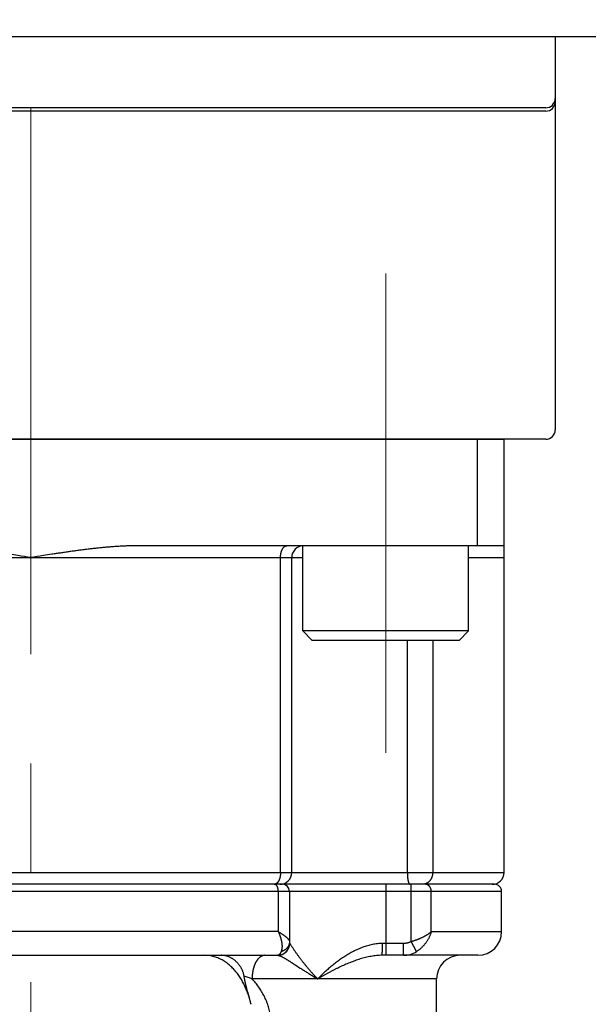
# Model space of a CAD drawing. Header units: millimetres. Extents: x 0 to 1733, y 0 to 1188.
# Tile 148 of 154: x 1100 to 1124, y 689 to 731. Entities that reach past the tile are written whole.
import ezdxf

# ---------------------------------------------------------------- set-up
doc = ezdxf.new("R2010")
doc.units = ezdxf.units.MM
doc.header["$LTSCALE"] = 0.727559
doc.linetypes.add('CENTER', pattern=[50.8, 31.75, -6.35, 6.35, -6.35])
for name, color, linetype in [('NoLayerName_001', 7, 'Continuous'), ('NoLayerName_002', 7, 'Continuous'), ('NoLayerName_007', 7, 'Continuous')]:
    doc.layers.add(name, color=color, linetype=linetype)
doc.styles.get("Standard").update_dxf_attribs({"font": 'txt', "bigfont": 'extfont2'})
doc.dimstyles.get("Standard").update_dxf_attribs({"dimtxt": 2.5, "dimasz": 2.5, "dimexe": 1, "dimexo": 1, "dimtad": 1, "dimdec": 3, "dimzin": 0, "dimdsep": 46, "dimtxsty": 'Standard', "dimcen": 2.5, "dimadec": 3, "dimazin": 0, "dimtfac": 0.75, "dimtdec": 3, "dimtmove": 0, "dimatfit": 3, "dimfxl": 1, "dimarcsym": 0})

# ---------------------------------------------------------------- blocks, each defined once
blk = doc.blocks.new('_OPEN30')
at = {"color": 0, "linetype": 'ByBlock', "lineweight": -2}
for p, q in [((-1, 0.267949), (0, 0)), ((0, 0), (-1, -0.267949)), ((0, 0), (-1, 0))]:
    blk.add_line(p, q, dxfattribs=at)
blk = doc.blocks.new('*D140')
at = {"layer": 'Defpoints', "color": 0}
for p in [(1053, 694.369), (1100, 666.545), (1100, 610)]:
    blk.add_point(p, dxfattribs=at)
at = {"layer": 'NoLayerName_002', "color": 0, "linetype": 'Continuous', "lineweight": 13}
for p, q in [((1053, 690.369), (1053, 606)), ((1100, 662.545), (1100, 606)), ((1061, 610), (1092, 610))]:
    blk.add_line(p, q, dxfattribs=at)
at = {"layer": 'NoLayerName_002', "color": 0, "lineweight": 13, "xscale": 8, "yscale": 8, "zscale": 8, "rotation": 180}
blk.add_blockref('_OPEN30', (1053, 610), dxfattribs=at)
at = {"layer": 'NoLayerName_002', "color": 0, "lineweight": 13, "xscale": 8, "yscale": 8, "zscale": 8}
blk.add_blockref('_OPEN30', (1100, 610), dxfattribs=at)
at = {"layer": 'NoLayerName_002', "color": 0, "lineweight": 13, "insert": (1076.5, 620.643), "char_height": 12.8, "attachment_point": 5}
blk.add_mtext('\\W0.8594;47', dxfattribs=at)
blk = doc.blocks.new('*D142')
at = {"layer": 'Defpoints', "color": 0}
for p in [(1208.75, 820), (1260, 820), (1100, 651)]:
    blk.add_point(p, dxfattribs=at)
at = {"layer": 'NoLayerName_001', "color": 0, "linetype": 'Continuous', "lineweight": 13}
for p, q in [((1212.75, 820), (1264, 820)), ((1260, 659), (1260, 812)), ((1104, 651), (1264, 651))]:
    blk.add_line(p, q, dxfattribs=at)
at = {"layer": 'NoLayerName_001', "color": 0, "lineweight": 13, "xscale": 8, "yscale": 8, "zscale": 8}
for p, rotation in [((1260, 820), 90), ((1260, 651), 270)]:
    blk.add_blockref('_OPEN30', p, dxfattribs=dict(at, rotation=rotation))
at = {"layer": 'NoLayerName_001', "color": 0, "lineweight": 13, "insert": (1249.466, 735.5), "char_height": 12.8, "attachment_point": 5, "rotation": 90}
blk.add_mtext('\\W0.8594;169', dxfattribs=at)
blk = doc.blocks.new('*D150')
at = {"layer": 'Defpoints', "color": 0}
for p in [(1147, 694.369), (1100, 630), (1147, 610)]:
    blk.add_point(p, dxfattribs=at)
at = {"layer": 'NoLayerName_002', "color": 0, "linetype": 'Continuous', "lineweight": 13}
for p, q in [((1147, 690.369), (1147, 606)), ((1100, 626), (1100, 606)), ((1108, 610), (1139, 610))]:
    blk.add_line(p, q, dxfattribs=at)
at = {"layer": 'NoLayerName_002', "color": 0, "lineweight": 13, "xscale": 8, "yscale": 8, "zscale": 8, "rotation": 180}
blk.add_blockref('_OPEN30', (1100, 610), dxfattribs=at)
at = {"layer": 'NoLayerName_002', "color": 0, "lineweight": 13, "xscale": 8, "yscale": 8, "zscale": 8}
blk.add_blockref('_OPEN30', (1147, 610), dxfattribs=at)
at = {"layer": 'NoLayerName_002', "color": 0, "lineweight": 13, "insert": (1123.5, 620.643), "char_height": 12.8, "attachment_point": 5}
blk.add_mtext('\\W0.8594;47', dxfattribs=at)

msp = doc.modelspace()

# ---------------------------------------------------------------- linework, layer by layer
at = {"layer": 'NoLayerName_001', "color": 4, "linetype": 'CENTER', "lineweight": 13}
for p, q in [((1100, 630), (1100, 930)), ((1115, 699.75), (1115, 720))]:
    msp.add_line(p, q, dxfattribs=at)
at = {"layer": 'NoLayerName_001', "color": 7, "linetype": 'Continuous', "lineweight": 25}
for p, q in [((1160, 730), (1040, 730)), ((1121.763, 726.99957277), (1078.237, 726.99957277)), ((1121.763, 726.85993225), (1078.237, 726.85993225)), ((1111.5, 704.9), (1111.5, 708.5)), ((1118.5, 704.9), (1118.5, 708.5)), ((1118.5, 704.9), (1111.5, 704.9)), ((1111.9, 704.5), (1111.5, 704.9)), ((1118.1, 704.5), (1118.5, 704.9)), ((1118.1, 704.5), (1111.9, 704.5))]:
    msp.add_line(p, q, dxfattribs=at)
at = {"layer": 'NoLayerName_001', "color": 4, "linetype": 'Continuous', "lineweight": 25}
for p, q in [((1122.163, 730), (1122.163, 713.4)), ((1121.763, 713), (1078.237, 713))]:
    msp.add_line(p, q, dxfattribs=at)
at = {"layer": 'NoLayerName_001', "color": 7, "linetype": 'Continuous', "lineweight": 25}
for centre in [(1121.763, 727.39957277), (1121.763, 727.25993225)]:
    msp.add_arc(centre, 0.4, 270, 0, dxfattribs=at)
at = {"layer": 'NoLayerName_001', "color": 4, "linetype": 'Continuous', "lineweight": 25}
msp.add_arc((1121.763, 713.4), 0.4, 270, 0, dxfattribs=at)
at = {"layer": 'NoLayerName_007', "color": 6, "linetype": 'Continuous', "lineweight": 25}
for p, q in [((1080, 713), (1120, 713)), ((1118.87458609, 708.5), (1118.87458609, 713)), ((1120, 694.7), (1120, 713)), ((1120, 708.5), (1104.5, 708.5)), ((1088.5, 708), (1111.5, 708)), ((1110.55635688, 694.7), (1110.55635688, 708)), ((1111.02853903, 694.7), (1111.02853903, 708)), ((1118.5, 708), (1120, 708)), ((1115.91469738, 704.5), (1115.91469738, 694.7)), ((1116.98715189, 704.5), (1116.98715189, 694.7)), ((1080.02383658, 694.7), (1120, 694.7)), ((1119.59999802, 694.2), (1080.43053993, 694.2)), ((1115, 694.2), (1115, 691.2)), ((1116.07700451, 691.77763577), (1116.07700451, 694.2)), ((1119.9, 693.9), (1080.12395089, 693.9)), ((1110.462553, 693.9), (1110.462553, 692.2)), ((1110.93679656, 693.9), (1110.93679656, 691.7)), ((1116.92763967, 692.2), (1116.92763967, 693.9)), ((1119.9, 692.2), (1119.9, 693.9)), ((1110.462553, 692.2), (1089.537447, 692.2)), ((1116.92763967, 692.2), (1119.9, 692.2)), ((1110.93679656, 691.7), (1110.93907207, 691.7)), ((1115.75700725, 691.7), (1114.86403499, 691.7)), ((1115.75700725, 691.2), (1115.75700725, 691.7)), ((1116.30146271, 691.35525612), (1116.07700451, 691.77763577)), ((1089.56320344, 691.2), (1110.43679656, 691.2)), ((1118.90000087, 691.2), (1114.8474062, 691.2)), ((1117.14999997, 690.2), (1109.35465704, 690.19999934)), ((1117.15, 660.4395373), (1117.15, 690.2))]:
    msp.add_line(p, q, dxfattribs=at)
for centre, radius, start, end in [((1111.52853903, 708), 0.5, 89.999945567, 180), ((1110.52853903, 694.7), 0.5, 269.999862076, 0), ((1119.5, 694.7), 0.5, 269.998316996, 0), ((1110.29242205, 694.33732093), 0.13732093, 270.010810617, 275.025503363), ((1110.63679656, 693.9), 0.3, 0, 90), ((1119.6, 693.9), 0.3, 0, 90.000074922), ((1118.9, 692.2), 1, 270, 0), ((1110.43679656, 691.7), 0.5, 270, 0), ((1110.43796083, 691.70042919), 0.50111142, 348.726742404, 359.950927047), ((1110.43927267, 691.69967833), 0.49967834, 270.00910566, 348.781773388), ((1115.7574048, 692.2307722), 1.03077227, 269.977901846, 301.857460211), ((1118.15, 690.2), 1, 90, 180), ((1105.08029042, 678.77062565), 12.20249144, 69.495155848, 71.182644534)]:
    msp.add_arc(centre, radius, start, end, dxfattribs=at)
for points, knots in [([(1100, 708), (1099.82093402, 708.02823209), (1099.5225318, 708.07557957), (1099.16426371, 708.13122385), (1098.92530943, 708.16762903), (1098.74603208, 708.19449706), (1098.56668374, 708.2208566), (1098.38725504, 708.24663037), (1098.2077368, 708.27174225), (1098.02811983, 708.2961161), (1097.84839481, 708.31967461), (1097.66855412, 708.34234503), (1097.48858927, 708.36403209), (1097.3084913, 708.38461793), (1097.12825295, 708.40398915), (1096.94786691, 708.42203149), (1096.76732578, 708.43862936), (1096.58662712, 708.453673), (1096.40577822, 708.46702684), (1096.2247931, 708.4784501), (1096.043697, 708.48775649), (1095.86251498, 708.49459747), (1095.68127541, 708.49921738), (1095.56042033, 708.49950661), (1095.5, 708.5)], [0, 0, 0, 0, 0.5438336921, 0.9064049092, 1.0876882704, 1.2689678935, 1.4502427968, 1.6315126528, 1.812777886, 1.9940397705, 2.1753005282, 2.356563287, 2.5378292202, 2.7190980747, 2.9003715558, 3.0816536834, 3.2629510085, 3.4442727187, 3.625617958, 3.8069654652, 3.9882980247, 4.1696062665, 4.3508894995, 4.5321565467, 4.5321565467, 4.5321565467, 4.5321565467]), ([(1104.5, 708.5), (1104.43957967, 708.49950661), (1104.31872459, 708.49921738), (1104.13748502, 708.49459747), (1103.956303, 708.48775649), (1103.7752069, 708.4784501), (1103.59422178, 708.46702684), (1103.41337289, 708.45367301), (1103.23267422, 708.43862936), (1103.05213309, 708.42203149), (1102.87174705, 708.40398915), (1102.6915087, 708.38461793), (1102.51141073, 708.36403209), (1102.33144589, 708.34234503), (1102.15160519, 708.31967461), (1101.97188018, 708.2961161), (1101.7922632, 708.27174225), (1101.61274496, 708.24663037), (1101.43331626, 708.22085659), (1101.25396792, 708.19449706), (1101.07469057, 708.16762903), (1100.83573629, 708.13122385), (1100.4774682, 708.07557957), (1100.17906598, 708.02823209), (1100, 708)], [0, 0, 0, 0, 0.1812670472, 0.3625502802, 0.543858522, 0.7251910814, 0.9065385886, 1.0878838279, 1.2692055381, 1.4505028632, 1.6317849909, 1.813058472, 1.9943273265, 2.1755932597, 2.3568560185, 2.5381167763, 2.7193786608, 2.900643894, 3.0819137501, 3.2631886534, 3.4444682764, 3.6257516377, 3.9883228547, 4.5321565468, 4.5321565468, 4.5321565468, 4.5321565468]), ([(1110.55635688, 708), (1110.55640991, 708.00582165), (1110.55643796, 708.01746816), (1110.55694847, 708.03493414), (1110.55774398, 708.05239421), (1110.55887853, 708.06984147), (1110.56034249, 708.08726936), (1110.5621433, 708.10467124), (1110.56428383, 708.12204051), (1110.56676818, 708.13937054), (1110.56960012, 708.1566547), (1110.57278348, 708.17388638), (1110.57632204, 708.19105836), (1110.58021862, 708.20816086), (1110.58449329, 708.22517666), (1110.58916582, 708.24208512), (1110.59425576, 708.25886502), (1110.59978271, 708.27549513), (1110.60576626, 708.2919542), (1110.61222605, 708.30822098), (1110.61918167, 708.32427421), (1110.6266529, 708.34009255), (1110.63465767, 708.35565254), (1110.64321149, 708.37092168), (1110.65234537, 708.38584649), (1110.66208458, 708.40036656), (1110.672456, 708.41441887), (1110.683484, 708.42794987), (1110.69529032, 708.44083579), (1110.70800308, 708.45294365), (1110.72173082, 708.46411727), (1110.73647758, 708.47417344), (1110.75211888, 708.4829345), (1110.76848926, 708.49019742), (1110.78542039, 708.49562259), (1110.80272371, 708.49935337), (1110.81445292, 708.49960033), (1110.8202658, 708.5)], [0, 0, 0, 0, 0.01746568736, 0.03493761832, 0.05241523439, 0.06989819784, 0.08738640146, 0.10487997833, 0.1223793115, 0.13988504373, 0.15739808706, 0.17491963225, 0.19245115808, 0.2099927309, 0.22753797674, 0.24508013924, 0.26261417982, 0.28013691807, 0.29764717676, 0.31514592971, 0.33263645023, 0.35012445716, 0.36761824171, 0.38512086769, 0.40261806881, 0.42009803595, 0.43755585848, 0.45499541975, 0.47244173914, 0.48995149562, 0.50761666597, 0.52548372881, 0.54343066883, 0.56133344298, 0.57910593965, 0.59671445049, 0.61419426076, 0.61419426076, 0.61419426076, 0.61419426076]), ([(1115.82627797, 708.48945946), (1115.82268734, 708.49200723), (1115.81634213, 708.49854601), (1115.80726797, 708.49903425), (1115.80314892, 708.5)], [0, 0, 0, 0, 0.013208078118, 0.02590034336, 0.02590034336, 0.02590034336, 0.02590034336]), ([(1110.55635688, 694.7), (1110.556289, 694.6932949), (1110.55625347, 694.6798702), (1110.55559695, 694.65972641), (1110.55456618, 694.63956975), (1110.55308595, 694.61941875), (1110.55116277, 694.59929134), (1110.5487812, 694.57920566), (1110.54593168, 694.55917975), (1110.5426031, 694.53923172), (1110.53878472, 694.51937962), (1110.53446571, 694.49964154), (1110.52963527, 694.48003557), (1110.52428257, 694.46057979), (1110.51839678, 694.44129227), (1110.51196723, 694.42219167), (1110.50498401, 694.4032981), (1110.49739517, 694.38464979), (1110.4891496, 694.36628869), (1110.48019642, 694.3482572), (1110.47048439, 694.33059812), (1110.45996667, 694.31335914), (1110.44861159, 694.29661687), (1110.43636163, 694.28050159), (1110.42311598, 694.26524685), (1110.40899576, 694.25082859), (1110.39853403, 694.24241138), (1110.39344141, 694.23806014)], [0, 0, 0, 0, 0.02011632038, 0.04027137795, 0.06045611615, 0.08066216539, 0.10088189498, 0.12110846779, 0.14133589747, 0.1615591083, 0.18177399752, 0.20197749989, 0.22216765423, 0.24234367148, 0.26250600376, 0.28265641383, 0.30279652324, 0.32292494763, 0.34304465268, 0.36316537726, 0.38330427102, 0.40348648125, 0.42372563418, 0.44396997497, 0.46417164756, 0.48431197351, 0.50440705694, 0.50440705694, 0.50440705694, 0.50440705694]), ([(1115.91469738, 694.7), (1115.91470966, 694.69560564), (1115.91471607, 694.68681662), (1115.91483456, 694.67363325), (1115.91502007, 694.66045011), (1115.91528571, 694.64726776), (1115.91562988, 694.63408672), (1115.91605491, 694.62090754), (1115.91656209, 694.60773075), (1115.91715297, 694.59455689), (1115.91782905, 694.58138649), (1115.91859183, 694.56822008), (1115.91944281, 694.55505821), (1115.9203835, 694.5419014), (1115.92141539, 694.5287502), (1115.92254004, 694.51560516), (1115.92375869, 694.50246723), (1115.92507379, 694.48933836), (1115.92648921, 694.47622149), (1115.92800849, 694.46312005), (1115.92963524, 694.45003746), (1115.93137299, 694.43697717), (1115.93322562, 694.42394221), (1115.93519645, 694.41093244), (1115.93730115, 694.39794549), (1115.93955737, 694.38497582), (1115.94198252, 694.37201685), (1115.94459412, 694.35906206), (1115.94740879, 694.34610916), (1115.95043785, 694.33317564), (1115.9536861, 694.32030226), (1115.95715426, 694.30754917), (1115.96084382, 694.29498047), (1115.96475861, 694.28263147), (1115.96896396, 694.2704427), (1115.97372633, 694.25830282), (1115.97930307, 694.24600142), (1115.9859179, 694.23357355), (1115.99329533, 694.2211402), (1116.00002163, 694.21414606), (1116.00311678, 694.21054054)], [0, 0, 0, 0, 0.01318311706, 0.02636692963, 0.03955134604, 0.05273630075, 0.06592175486, 0.07910769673, 0.09229414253, 0.10548113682, 0.11866875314, 0.13185709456, 0.14504629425, 0.15823651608, 0.17142795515, 0.18462083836, 0.19781537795, 0.21101058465, 0.22420420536, 0.23739401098, 0.25057786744, 0.26375374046, 0.27691970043, 0.29007521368, 0.30322773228, 0.31638807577, 0.3295676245, 0.34277836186, 0.35603291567, 0.36933158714, 0.3826270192, 0.39586141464, 0.40897795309, 0.42192117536, 0.43472287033, 0.44765141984, 0.46103276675, 0.47520394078, 0.48991998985, 0.50417545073, 0.50417545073, 0.50417545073, 0.50417545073]), ([(1116.98715189, 694.7), (1116.98695809, 694.69148424), (1116.98685085, 694.67439738), (1116.98499288, 694.64876828), (1116.98212896, 694.62312959), (1116.97807989, 694.59755949), (1116.97290144, 694.57213256), (1116.96658598, 694.54692436), (1116.95914289, 694.52201022), (1116.95057691, 694.49746554), (1116.94089397, 694.47336572), (1116.93009961, 694.44978622), (1116.91819937, 694.42680248), (1116.90519873, 694.40449005), (1116.89110317, 694.38292464), (1116.87591897, 694.36218322), (1116.8596641, 694.34233602), (1116.84235668, 694.32345361), (1116.82401495, 694.30560688), (1116.80465709, 694.28886683), (1116.78430369, 694.27330634), (1116.76299379, 694.25901006), (1116.74080805, 694.24605668), (1116.71785317, 694.23451211), (1116.6942167, 694.22454164), (1116.67007722, 694.21596006), (1116.65351729, 694.21190453), (1116.6453103, 694.20967309)], [0, 0, 0, 0, 0.02555389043, 0.05124352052, 0.07704449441, 0.10293186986, 0.12888076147, 0.15486693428, 0.18086739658, 0.20686099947, 0.23282905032, 0.25875594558, 0.28462982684, 0.31044326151, 0.33619394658, 0.36188485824, 0.38752237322, 0.41311749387, 0.43868697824, 0.46425396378, 0.48984854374, 0.5154996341, 0.54118696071, 0.56687228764, 0.59252272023, 0.61811299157, 0.64362779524, 0.64362779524, 0.64362779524, 0.64362779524]), ([(1110.343927, 694.20967361), (1110.3430812, 694.20936289), (1110.34139246, 694.20873044), (1110.33883493, 694.20784512), (1110.33626194, 694.20699778), (1110.33367216, 694.20619608), (1110.33106745, 694.20543898), (1110.32844882, 694.20472777), (1110.3258175, 694.20406312), (1110.32317468, 694.20344586), (1110.32052156, 694.20287679), (1110.31785931, 694.20235668), (1110.31518913, 694.20188647), (1110.31251225, 694.20146638), (1110.30982965, 694.20109945), (1110.30714332, 694.20077808), (1110.30534788, 694.20061556), (1110.30445124, 694.20052789)], [0, 0, 0, 0, 0.002703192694, 0.005409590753, 0.008118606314, 0.010829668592, 0.013542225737, 0.016255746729, 0.0189697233, 0.021683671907, 0.024397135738, 0.027109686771, 0.029820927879, 0.032530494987, 0.035238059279, 0.037943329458, 0.040646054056, 0.040646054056, 0.040646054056, 0.040646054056]), ([(1110.34562696, 694.1896365), (1110.34478613, 694.19005112), (1110.34310962, 694.19089927), (1110.34054027, 694.19206926), (1110.33793515, 694.19317851), (1110.33529225, 694.19421304), (1110.33261665, 694.19517303), (1110.32991149, 694.19605486), (1110.32718047, 694.19685595), (1110.32442712, 694.19757341), (1110.32165502, 694.19820443), (1110.31886772, 694.19874627), (1110.3160688, 694.19919578), (1110.31326183, 694.19955137), (1110.31045032, 694.1998057), (1110.30763806, 694.19997264), (1110.30576241, 694.19998246), (1110.30482607, 694.2)], [0, 0, 0, 0, 0.002812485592, 0.005635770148, 0.008467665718, 0.011306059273, 0.014148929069, 0.016994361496, 0.019840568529, 0.022685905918, 0.025528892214, 0.028368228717, 0.031202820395, 0.034031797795, 0.036854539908, 0.039670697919, 0.042480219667, 0.042480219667, 0.042480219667, 0.042480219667]), ([(1110.39344141, 694.23806014), (1110.39268736, 694.2374771), (1110.39118484, 694.23630386), (1110.38889782, 694.23458717), (1110.38659059, 694.23289729), (1110.38425913, 694.23123937), (1110.38190395, 694.22961281), (1110.37952457, 694.22801868), (1110.37712122, 694.22645773), (1110.37469431, 694.22493098), (1110.3722444, 694.2234395), (1110.36977201, 694.22198434), (1110.36727769, 694.22056659), (1110.36476197, 694.2191873), (1110.3622254, 694.21784754), (1110.3596685, 694.21654839), (1110.35709183, 694.21529088), (1110.35449586, 694.21407622), (1110.35188135, 694.21290494), (1110.34924806, 694.21178011), (1110.3465994, 694.21069534), (1110.34481615, 694.21001793), (1110.343927, 694.20967361)], [0, 0, 0, 0, 0.002859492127, 0.005718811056, 0.008578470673, 0.011439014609, 0.014301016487, 0.017164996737, 0.020030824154, 0.022898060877, 0.025766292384, 0.028635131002, 0.031504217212, 0.034373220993, 0.037241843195, 0.040109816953, 0.042976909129, 0.045842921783, 0.048707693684, 0.05157110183, 0.054433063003, 0.057293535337, 0.057293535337, 0.057293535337, 0.057293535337]), ([(1110.462553, 693.9), (1110.46248792, 693.90535866), (1110.4624564, 693.9160718), (1110.46181838, 693.93212348), (1110.46079087, 693.94814308), (1110.45928395, 693.96412489), (1110.45728559, 693.98006385), (1110.45476286, 693.99595466), (1110.45168842, 694.01179206), (1110.44803348, 694.02757077), (1110.44376942, 694.04328535), (1110.43886836, 694.05893071), (1110.43329968, 694.07449944), (1110.42705513, 694.08996346), (1110.42009772, 694.10522684), (1110.41234703, 694.12011125), (1110.40374614, 694.13441623), (1110.39422936, 694.1479313), (1110.38374504, 694.16047282), (1110.37218145, 694.17175381), (1110.35963558, 694.18185294), (1110.35020739, 694.18690222), (1110.34562696, 694.1896365)], [0, 0, 0, 0, 0.01607717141, 0.03213614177, 0.0481839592, 0.06423003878, 0.08028630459, 0.0963673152, 0.11249036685, 0.12867556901, 0.14494588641, 0.16132714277, 0.17784798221, 0.19453666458, 0.2113447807, 0.2281515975, 0.24485472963, 0.26138120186, 0.27769594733, 0.29381194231, 0.30980119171, 0.32580462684, 0.32580462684, 0.32580462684, 0.32580462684]), ([(1116.00311678, 694.21054054), (1116.00670741, 694.20799278), (1116.01305262, 694.20145399), (1116.02212678, 694.20096575), (1116.02624584, 694.2)], [0, 0, 0, 0, 0.013208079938, 0.025900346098, 0.025900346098, 0.025900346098, 0.025900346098]), ([(1116.6453103, 694.20967309), (1116.64350194, 694.20926365), (1116.63988821, 694.20842451), (1116.63443914, 694.20728512), (1116.62897211, 694.20621703), (1116.62348609, 694.20523368), (1116.61798377, 694.20433219), (1116.61246685, 694.20351404), (1116.6069373, 694.20277955), (1116.60139701, 694.20212935), (1116.59584789, 694.20156401), (1116.59029185, 694.20108402), (1116.58473079, 694.20069021), (1116.57916664, 694.20038214), (1116.57360127, 694.20016414), (1116.56803667, 694.20002278), (1116.56432708, 694.20001477), (1116.5624731, 694.2)], [0, 0, 0, 0, 0.00556239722, 0.011129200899, 0.016699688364, 0.022273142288, 0.027848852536, 0.033426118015, 0.039004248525, 0.044582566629, 0.050160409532, 0.055737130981, 0.06131210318, 0.066884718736, 0.07245439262, 0.078020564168, 0.083582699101, 0.083582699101, 0.083582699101, 0.083582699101]), ([(1116.92763967, 693.9), (1116.92748945, 693.90576075), (1116.92740528, 693.91733391), (1116.92596522, 693.93469569), (1116.92374915, 693.9520719), (1116.92061936, 693.96939146), (1116.91662103, 693.98658648), (1116.91174987, 694.00358818), (1116.90601483, 694.02032799), (1116.89942123, 694.03673726), (1116.89197527, 694.05274733), (1116.88368279, 694.06828949), (1116.87454963, 694.08329496), (1116.86458146, 694.09769485), (1116.85378438, 694.11141988), (1116.84216677, 694.12439677), (1116.82975939, 694.13656537), (1116.81659504, 694.1478644), (1116.80270689, 694.15823154), (1116.78812806, 694.16760429), (1116.77289392, 694.17591919), (1116.75705677, 694.18310406), (1116.74070869, 694.18910715), (1116.72396073, 694.19389209), (1116.70692701, 694.19733959), (1116.68972993, 694.19962139), (1116.678194, 694.19975931), (1116.67244912, 694.2)], [0, 0, 0, 0, 0.0172881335, 0.03470442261, 0.05222486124, 0.06982475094, 0.08747942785, 0.10516497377, 0.12285892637, 0.14054100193, 0.15819384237, 0.17580379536, 0.19336173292, 0.21086390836, 0.22831284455, 0.24571643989, 0.26308021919, 0.28041149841, 0.29772257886, 0.31503161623, 0.33236344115, 0.3497435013, 0.36715541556, 0.38456478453, 0.40194119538, 0.41926112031, 0.4365108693, 0.4365108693, 0.4365108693, 0.4365108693]), ([(1110.462553, 692.2), (1110.46646291, 692.19113945), (1110.47437427, 692.1734566), (1110.48569669, 692.14669214), (1110.49669068, 692.1197874), (1110.50729442, 692.09272146), (1110.51752036, 692.06550643), (1110.52736102, 692.03814553), (1110.53681429, 692.01064439), (1110.54587652, 691.98300795), (1110.55454484, 691.95524184), (1110.56281387, 691.92735211), (1110.5706555, 691.89933963), (1110.57804267, 691.87120719), (1110.58494784, 691.84295761), (1110.5913436, 691.81459378), (1110.59720246, 691.78611854), (1110.60249703, 691.75753476), (1110.60719945, 691.72884601), (1110.61128279, 691.70005929), (1110.61467683, 691.67117978), (1110.61730888, 691.64221725), (1110.61910653, 691.61318243), (1110.61999694, 691.58408608), (1110.61990805, 691.55493887), (1110.61876484, 691.52575684), (1110.61650691, 691.49658526), (1110.61297497, 691.46751964), (1110.60802465, 691.43868687), (1110.60140519, 691.4102672), (1110.5932721, 691.38228114), (1110.58593125, 691.36432665), (1110.58250399, 691.35527154)], [0, 0, 0, 0, 0.02905461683, 0.05811393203, 0.08717767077, 0.11624559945, 0.1453175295, 0.17439332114, 0.2034728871, 0.23255619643, 0.26164327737, 0.29073316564, 0.31982230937, 0.34890771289, 0.37798763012, 0.40706164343, 0.43613074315, 0.4651974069, 0.49426567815, 0.52333912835, 0.55241463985, 0.58149128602, 0.61057373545, 0.63967279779, 0.66880595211, 0.69799784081, 0.72726655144, 0.75655766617, 0.78580754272, 0.81498012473, 0.84407206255, 0.87311804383, 0.87311804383, 0.87311804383, 0.87311804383]), ([(1110.462553, 692.2), (1110.4687453, 692.19632204), (1110.48113767, 692.18898155), (1110.49967212, 692.17788265), (1110.5181629, 692.1667156), (1110.53659808, 692.15545834), (1110.55497223, 692.1440998), (1110.57327819, 692.13262593), (1110.59150925, 692.12102351), (1110.60965858, 692.10927907), (1110.62771939, 692.09737922), (1110.64568479, 692.08531059), (1110.66354595, 692.07306121), (1110.68129001, 692.06062188), (1110.69889999, 692.04798606), (1110.71635674, 692.03514868), (1110.73364101, 692.02210469), (1110.75073358, 692.00884912), (1110.76761507, 691.9953768), (1110.78426678, 691.9816833), (1110.80066805, 691.96776077), (1110.81681511, 691.95360571), (1110.83265248, 691.93913185), (1110.84811029, 691.92421947), (1110.86312741, 691.90875196), (1110.87764101, 691.89261235), (1110.89158731, 691.8756792), (1110.90486411, 691.85790608), (1110.9172546, 691.8393465), (1110.92750341, 691.81977478), (1110.93531341, 691.79920024), (1110.93592949, 691.78472186), (1110.93679656, 691.77763577)], [0, 0, 0, 0, 0.02160667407, 0.04320965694, 0.06481029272, 0.0864101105, 0.10801085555, 0.12961452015, 0.15122337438, 0.17283999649, 0.19446730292, 0.21610857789, 0.23776723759, 0.25944018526, 0.28111733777, 0.30278874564, 0.32444500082, 0.34607728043, 0.36767739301, 0.38923782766, 0.41075180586, 0.4322158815, 0.45365379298, 0.47511059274, 0.49664169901, 0.51831463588, 0.54021054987, 0.56242453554, 0.58486217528, 0.6070419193, 0.62871130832, 0.65012812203, 0.65012812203, 0.65012812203, 0.65012812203]), ([(1116.92763967, 692.2), (1116.91821673, 692.19139842), (1116.8996297, 692.17389314), (1116.87015159, 692.14940918), (1116.8399088, 692.12585513), (1116.80886612, 692.10332333), (1116.7772175, 692.08165632), (1116.74508543, 692.06074602), (1116.71252297, 692.04055817), (1116.6795567, 692.02106813), (1116.64621249, 692.00224352), (1116.61251533, 691.98405314), (1116.57849022, 691.96646613), (1116.54416354, 691.94944941), (1116.5095502, 691.93299407), (1116.47466401, 691.91709591), (1116.4395195, 691.90174974), (1116.40413105, 691.88695064), (1116.36851308, 691.87269364), (1116.33268002, 691.85897374), (1116.29664624, 691.84578608), (1116.26042627, 691.83312529), (1116.22403412, 691.82098792), (1116.18748571, 691.8093634), (1116.15078982, 691.79826759), (1116.11398189, 691.78761792), (1116.0893164, 691.78100259), (1116.07700451, 691.77763577)], [0, 0, 0, 0, 0.03827546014, 0.07657287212, 0.11490450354, 0.1532631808, 0.19162490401, 0.22995820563, 0.26826370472, 0.30655423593, 0.34484017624, 0.38312953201, 0.42142805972, 0.4597391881, 0.49806344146, 0.53640013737, 0.5747480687, 0.61310552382, 0.65147030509, 0.68983974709, 0.72821073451, 0.76657971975, 0.80494274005, 0.84329543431, 0.88163305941, 0.91995050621, 0.95824231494, 0.95824231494, 0.95824231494, 0.95824231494]), ([(1116.92763967, 692.2), (1116.92251382, 692.18293005), (1116.91272993, 692.14862374), (1116.89520239, 692.09802324), (1116.87601841, 692.04797654), (1116.85491386, 691.99863433), (1116.83201822, 691.95003183), (1116.80735528, 691.90223526), (1116.78097716, 691.85530252), (1116.7529284, 691.80929374), (1116.72325537, 691.76426855), (1116.69200525, 691.72028737), (1116.65922536, 691.6774152), (1116.62495129, 691.63573183), (1116.58922233, 691.59531922), (1116.55207733, 691.55626048), (1116.51355645, 691.51863674), (1116.47369514, 691.48253646), (1116.43254622, 691.44802102), (1116.39009773, 691.41525283), (1116.34657891, 691.3840183), (1116.31639002, 691.36499867), (1116.30145451, 691.35527154)], [0, 0, 0, 0, 0.0534688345, 0.106995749, 0.1605849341, 0.2142377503, 0.2679530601, 0.3217275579, 0.3755560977, 0.4294320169, 0.4833474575, 0.537293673, 0.5912576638, 0.6452180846, 0.6991543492, 0.7530485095, 0.8068857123, 0.8606546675, 0.9143481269, 0.9679633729, 1.0215027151, 1.0749739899, 1.0749739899, 1.0749739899, 1.0749739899]), ([(1110.93679656, 691.77763577), (1110.93655245, 691.76980802), (1110.93641614, 691.75411538), (1110.93409134, 691.73065594), (1110.93054433, 691.70732252), (1110.92557846, 691.68421696), (1110.91929118, 691.66143499), (1110.91169999, 691.63907126), (1110.90283755, 691.6172089), (1110.89274696, 691.59590827), (1110.88146932, 691.5752156), (1110.86904421, 691.55517471), (1110.85551113, 691.53582956), (1110.84091014, 691.51722359), (1110.82528016, 691.49940376), (1110.8086884, 691.48239514), (1110.79120515, 691.46621878), (1110.77289975, 691.45089686), (1110.75384173, 691.43645137), (1110.7341005, 691.42290435), (1110.71374537, 691.41027815), (1110.69284593, 691.39859412), (1110.67147057, 691.3878777), (1110.64969199, 691.37813922), (1110.62756678, 691.36944534), (1110.60521111, 691.36165401), (1110.59003646, 691.35746915), (1110.58250844, 691.35525865)], [0, 0, 0, 0, 0.02349467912, 0.04704867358, 0.07064769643, 0.0942728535, 0.11790199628, 0.14151103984, 0.16508354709, 0.18863409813, 0.21218230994, 0.23574523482, 0.25933777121, 0.28297308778, 0.3066626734, 0.33041290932, 0.35422358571, 0.37808902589, 0.40199880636, 0.42593845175, 0.44989010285, 0.47383315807, 0.49774489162, 0.52160105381, 0.54537646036, 0.56904557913, 0.59258312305, 0.59258312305, 0.59258312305, 0.59258312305]), ([(1110.93907207, 691.7), (1110.93958329, 691.69985899), (1110.94064721, 691.6996738), (1110.94201508, 691.69880721), (1110.94329958, 691.69786058), (1110.94447502, 691.6967673), (1110.9455832, 691.69560478), (1110.94653159, 691.69453724), (1110.9471252, 691.69387241), (1110.94736157, 691.69360742)], [0, 0, 0, 0, 0.001590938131, 0.003193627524, 0.004787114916, 0.006387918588, 0.007997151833, 0.009605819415, 0.01067108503, 0.01067108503, 0.01067108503, 0.01067108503]), ([(1114.86403499, 691.7), (1114.82858096, 691.69901411), (1114.75756821, 691.69844808), (1114.65133338, 691.68914459), (1114.54548066, 691.67523782), (1114.44021191, 691.65614616), (1114.33570658, 691.6324771), (1114.2321502, 691.60451762), (1114.12972688, 691.57263982), (1114.02860705, 691.53718784), (1113.92889036, 691.49847926), (1113.83062506, 691.45671127), (1113.73378892, 691.4120616), (1113.63834565, 691.36470161), (1113.54425897, 691.31480266), (1113.45149239, 691.2625363), (1113.36001024, 691.20807258), (1113.26977087, 691.15158492), (1113.18073718, 691.09321986), (1113.0929036, 691.03305857), (1113.00625412, 690.97118838), (1112.92077369, 690.90769381), (1112.8364469, 690.84266), (1112.75325838, 690.77617194), (1112.67119217, 690.70831383), (1112.59022674, 690.63916636), (1112.51034962, 690.56878683), (1112.4315482, 690.49722323), (1112.35379418, 690.42453664), (1112.27711185, 690.3507365), (1112.20132952, 690.27602457), (1112.15177671, 690.22526045), (1112.1268813, 690.2)], [0, 0, 0, 0, 0.1064032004, 0.2129346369, 0.3196659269, 0.426617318, 0.5337625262, 0.6410335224, 0.7483251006, 0.8554991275, 0.9624340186, 1.0691681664, 1.1757693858, 1.2822904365, 1.3887697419, 1.4952321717, 1.6016898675, 1.7081431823, 1.8145912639, 1.9210437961, 2.0275074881, 2.1339844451, 2.2404723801, 2.3469648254, 2.4534513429, 2.5599207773, 2.6663746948, 2.7728174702, 2.8792512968, 2.9856762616, 3.092090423, 3.1984898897, 3.1984898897, 3.1984898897, 3.1984898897]), ([(1114.84730373, 691.2), (1114.84832216, 691.20284838), (1114.85084312, 691.20836295), (1114.85164329, 691.21750192), (1114.8527176, 691.22650156), (1114.8535113, 691.23560509), (1114.85423303, 691.24463979), (1114.85486935, 691.25369941), (1114.8554428, 691.26279345), (1114.85596214, 691.27190927), (1114.85643888, 691.28103295), (1114.85688523, 691.29015396), (1114.85730602, 691.29926727), (1114.85770213, 691.30837297), (1114.85807557, 691.31747316), (1114.85842805, 691.32657), (1114.85887245, 691.33869812), (1114.85938499, 691.35386299), (1114.85994177, 691.37206821), (1114.86044544, 691.39028164), (1114.86090194, 691.40849967), (1114.86131717, 691.42671888), (1114.86169614, 691.44493728), (1114.86209794, 691.46619028), (1114.86250304, 691.49047888), (1114.86289309, 691.51780427), (1114.8632229, 691.54513101), (1114.86349399, 691.57245929), (1114.86370839, 691.59978873), (1114.86386851, 691.6271189), (1114.86397477, 691.65444939), (1114.86402841, 691.67874313), (1114.86403136, 691.69392665), (1114.86403499, 691.7)], [0, 0, 0, 0, 0.00907491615, 0.01798171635, 0.02726436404, 0.03633246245, 0.04537477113, 0.05445999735, 0.06357643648, 0.07271129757, 0.08185157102, 0.09098476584, 0.10010704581, 0.10922058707, 0.11832767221, 0.1274305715, 0.13653154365, 0.1547364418, 0.17295106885, 0.19117263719, 0.20939756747, 0.22762224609, 0.24584442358, 0.2640645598, 0.2913925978, 0.31872026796, 0.34604902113, 0.37337872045, 0.40070908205, 0.42803980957, 0.45537059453, 0.48270111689, 0.50092115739, 0.50092115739, 0.50092115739, 0.50092115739]), ([(1116.07700451, 691.77763577), (1116.07047187, 691.7743151), (1116.05747267, 691.76749168), (1116.03743338, 691.75827907), (1116.01707459, 691.7496572), (1115.99637372, 691.74173969), (1115.97538172, 691.73449761), (1115.95412976, 691.72794038), (1115.93265433, 691.72206717), (1115.91099046, 691.71687983), (1115.88917361, 691.7123797), (1115.86723909, 691.7085676), (1115.84522225, 691.70544702), (1115.82315851, 691.70301131), (1115.80108292, 691.70129161), (1115.77903197, 691.70017871), (1115.7643384, 691.70011581), (1115.75700725, 691.7)], [0, 0, 0, 0, 0.02198453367, 0.04403384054, 0.0661425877, 0.08830385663, 0.11050932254, 0.13274942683, 0.15501354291, 0.17729013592, 0.19956691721, 0.22183099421, 0.24406901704, 0.26626732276, 0.28841207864, 0.3104894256, 0.3324856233, 0.3324856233, 0.3324856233, 0.3324856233]), ([(1110.58250399, 691.35527154), (1110.58133173, 691.35255972), (1110.57901264, 691.34712101), (1110.57537109, 691.33903014), (1110.57162587, 691.33098094), (1110.56775806, 691.32298945), (1110.5637705, 691.31506233), (1110.55966011, 691.30720882), (1110.55542568, 691.29943729), (1110.55106441, 691.29175684), (1110.54657621, 691.28417155), (1110.54193796, 691.27669178), (1110.53710504, 691.26933486), (1110.53203551, 691.26211346), (1110.52668626, 691.25504096), (1110.52101457, 691.2481306), (1110.51497866, 691.24139751), (1110.50855513, 691.23487257), (1110.5017456, 691.22861439), (1110.49457174, 691.22271238), (1110.48706539, 691.21726619), (1110.47925796, 691.21237462), (1110.47117999, 691.20814152), (1110.46286208, 691.20465474), (1110.4543317, 691.20206568), (1110.44562661, 691.20029979), (1110.4397305, 691.20018845), (1110.43679656, 691.2)], [0, 0, 0, 0, 0.00886304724, 0.01773698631, 0.02661636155, 0.03549593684, 0.04437071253, 0.05323594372, 0.06208715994, 0.07092018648, 0.07973153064, 0.08852660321, 0.0973212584, 0.10613503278, 0.11499132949, 0.12391784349, 0.13294685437, 0.14210958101, 0.1513758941, 0.1606797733, 0.16996312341, 0.17917896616, 0.18829459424, 0.19729545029, 0.20618966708, 0.21501292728, 0.22383285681, 0.22383285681, 0.22383285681, 0.22383285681]), ([(1110.94736157, 691.69360742), (1110.94806308, 691.69280136), (1110.94948352, 691.69120376), (1110.95151096, 691.68871857), (1110.95349933, 691.68620208), (1110.95545724, 691.68366147), (1110.95739587, 691.6811066), (1110.95931402, 691.67853681), (1110.96121377, 691.67595371), (1110.96309638, 691.6733582), (1110.96496333, 691.67075141), (1110.96681603, 691.66813438), (1110.96865592, 691.66550818), (1110.97048443, 691.66287388), (1110.97230299, 691.66023254), (1110.97411303, 691.65758524), (1110.97651698, 691.65404898), (1110.98010554, 691.64873334), (1110.98308524, 691.6442965), (1110.9848749, 691.64163583)], [0, 0, 0, 0, 0.00320572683, 0.006412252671, 0.009619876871, 0.012827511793, 0.016034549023, 0.019241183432, 0.022447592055, 0.025653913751, 0.028860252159, 0.032066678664, 0.035273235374, 0.038479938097, 0.04168677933, 0.044893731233, 0.048100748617, 0.054514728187, 0.064134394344, 0.064134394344, 0.064134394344, 0.064134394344]), ([(1110.9848749, 691.64163583), (1110.99626486, 691.62463287), (1111.03048048, 691.57365406), (1111.07573695, 691.50543939), (1111.12134462, 691.43745973), (1111.15583652, 691.3866683), (1111.19073718, 691.33615543), (1111.22601945, 691.28590598), (1111.26167305, 691.23591646), (1111.29768303, 691.18618044), (1111.3340357, 691.13669231), (1111.37071704, 691.08744624), (1111.40771305, 691.03843629), (1111.4450106, 690.98965645), (1111.48261167, 690.94111154), (1111.52051804, 690.89280575), (1111.55873164, 690.84474328), (1111.5972544, 690.79692832), (1111.63608821, 690.74936507), (1111.675235, 690.70205772), (1111.71469666, 690.65501045), (1111.75447492, 690.60822776), (1111.79457091, 690.56171445), (1111.83498514, 690.51547567), (1111.87571806, 690.46951692), (1111.91676976, 690.42384339), (1111.95814157, 690.37846147), (1111.99983018, 690.33337306), (1112.04184963, 690.28859684), (1112.08414922, 690.24408884), (1112.11266387, 690.21472128), (1112.1268813, 690.2)], [0, 0, 0, 0, 0.0613961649, 0.1841896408, 0.2455849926, 0.3069796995, 0.3683758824, 0.4297743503, 0.4911752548, 0.5525784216, 0.6139833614, 0.6753892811, 0.7367950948, 0.7981997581, 0.8596032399, 0.9210058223, 0.9824078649, 1.0438098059, 1.1052121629, 1.1666155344, 1.2280206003, 1.2894280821, 1.3508378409, 1.4122488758, 1.4736602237, 1.5350710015, 1.5964804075, 1.6578877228, 1.7192923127, 1.7806936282, 1.8420912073, 1.8420912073, 1.8420912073, 1.8420912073]), ([(1109.3092279, 689.12982685), (1109.3014031, 689.16287842), (1109.2863587, 689.22916575), (1109.26009934, 689.32773833), (1109.23155551, 689.42574311), (1109.20028869, 689.52297524), (1109.1663597, 689.61934587), (1109.1296954, 689.71473505), (1109.09025841, 689.80903104), (1109.04800221, 689.90212015), (1109.00288142, 689.99388701), (1108.95486504, 690.08420587), (1108.9038947, 690.17290775), (1108.84990195, 690.25978709), (1108.79282822, 690.34463128), (1108.7326136, 690.42722676), (1108.66919828, 690.5073598), (1108.60252275, 690.58481691), (1108.53252889, 690.65937892), (1108.45920177, 690.73079945), (1108.38254558, 690.79874656), (1108.30259684, 690.86281513), (1108.21941426, 690.92258438), (1108.13305532, 690.97763115), (1108.04357827, 691.02753234), (1107.95105995, 691.07184942), (1107.85570131, 691.11011845), (1107.75794599, 691.14208263), (1107.65831725, 691.16754152), (1107.55734925, 691.1858721), (1107.45561435, 691.19799299), (1107.38745477, 691.19872175), (1107.35348551, 691.2)], [0, 0, 0, 0, 0.1018955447, 0.2038968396, 0.305973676, 0.4081014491, 0.510261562, 0.6124418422, 0.714636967, 0.8168488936, 0.9190872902, 1.0213661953, 1.1236632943, 1.2259396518, 1.3281723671, 1.4303565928, 1.5325070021, 1.6346592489, 1.7368713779, 1.8392109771, 1.9416348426, 2.0440578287, 2.1464359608, 2.2487725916, 2.3511237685, 2.4536034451, 2.5563191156, 2.6591525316, 2.7619390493, 2.8645406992, 2.9668571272, 3.0688370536, 3.0688370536, 3.0688370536, 3.0688370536]), ([(1109.01623301, 690.32091362), (1109.01362519, 690.33624989), (1109.00900328, 690.36706588), (1108.99846007, 690.41267042), (1108.98588451, 690.45783913), (1108.97098443, 690.5024147), (1108.95397165, 690.54632094), (1108.93492228, 690.58945985), (1108.91394867, 690.63173918), (1108.89115344, 690.6730652), (1108.86664073, 690.71334481), (1108.84050795, 690.75249804), (1108.81282417, 690.7904568), (1108.78363857, 690.82716816), (1108.75299617, 690.86259002), (1108.72094127, 690.89668019), (1108.68751822, 690.9293965), (1108.65277153, 690.96069703), (1108.61674634, 690.99053766), (1108.57949895, 691.01887218), (1108.54106148, 691.04560065), (1108.50147337, 691.0706073), (1108.46077785, 691.0937756), (1108.41901783, 691.11498822), (1108.37623663, 691.13412867), (1108.3324863, 691.15107298), (1108.28785817, 691.16570141), (1108.2424919, 691.1779123), (1108.19654916, 691.18762986), (1108.15019212, 691.19462097), (1108.10359507, 691.19923851), (1108.07242423, 691.19951428), (1108.05687322, 691.20000117)], [0, 0, 0, 0, 0.0466692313, 0.0934352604, 0.1403100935, 0.1872928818, 0.234371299, 0.281522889, 0.3287163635, 0.3759128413, 0.4230670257, 0.4701307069, 0.5170920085, 0.5639708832, 0.6107875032, 0.6575614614, 0.7043119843, 0.7510581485, 0.7978190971, 0.8446090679, 0.8914161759, 0.938226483, 0.9850357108, 1.0318502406, 1.0786881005, 1.1255797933, 1.1725378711, 1.2195135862, 1.2664573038, 1.3133307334, 1.3601094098, 1.4067852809, 1.4067852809, 1.4067852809, 1.4067852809]), ([(1109.90011907, 691.2), (1109.88981154, 691.1994472), (1109.86909346, 691.19912344), (1109.83838244, 691.19392096), (1109.80824311, 691.18616455), (1109.77900146, 691.175497), (1109.75086891, 691.16229314), (1109.72393072, 691.14683714), (1109.69823337, 691.12942097), (1109.67379534, 691.11030795), (1109.65061767, 691.08971039), (1109.62866898, 691.06781375), (1109.60790523, 691.04479335), (1109.58827101, 691.02081729), (1109.56971617, 690.99601494), (1109.55219891, 690.97047898), (1109.53566324, 690.94429606), (1109.52005569, 690.91754972), (1109.50531296, 690.89032085), (1109.49140152, 690.86266034), (1109.47830358, 690.83460029), (1109.46599436, 690.80617158), (1109.45445038, 690.77740423), (1109.44364781, 690.74832847), (1109.43356293, 690.71897446), (1109.42417198, 690.68937237), (1109.41545129, 690.65955233), (1109.40737702, 690.62954452), (1109.39992597, 690.59937891), (1109.39307194, 690.56908353), (1109.38679902, 690.53867849), (1109.38110401, 690.50817606), (1109.37598022, 690.4775865), (1109.37142184, 690.44691975), (1109.3674223, 690.4161858), (1109.36397712, 690.38539458), (1109.36107426, 690.35455628), (1109.35872982, 690.32368002), (1109.35685497, 690.29277899), (1109.3561197, 690.27215717), (1109.35568783, 690.26185081)], [0, 0, 0, 0, 0.0309670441, 0.062043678, 0.0931679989, 0.1242454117, 0.1552681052, 0.1862915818, 0.2173203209, 0.2483194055, 0.2792991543, 0.3102866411, 0.341282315, 0.372263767, 0.4032232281, 0.4341789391, 0.4651398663, 0.4961044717, 0.5270630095, 0.5580166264, 0.5889761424, 0.6199496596, 0.6509423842, 0.6819567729, 0.7129926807, 0.7440475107, 0.7751163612, 0.8061921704, 0.8372658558, 0.8683266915, 0.8993694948, 0.9303964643, 0.9614098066, 0.9924113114, 1.0234023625, 1.0543839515, 1.0853566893, 1.1163208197, 1.1472762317, 1.1782224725, 1.1782224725, 1.1782224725, 1.1782224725]), ([(1110.43935208, 691.2), (1110.45236614, 691.19837677), (1110.47877253, 691.19682244), (1110.51639787, 691.18428735), (1110.55307057, 691.170051), (1110.58889961, 691.15375305), (1110.62418095, 691.13634259), (1110.65896647, 691.11788648), (1110.69336451, 691.09868335), (1110.72747569, 691.07897366), (1110.76140208, 691.05897784), (1110.79514953, 691.03871972), (1110.82874399, 691.01823637), (1110.86221023, 690.9975591), (1110.89557334, 690.9767199), (1110.928859, 690.95575341), (1110.96208392, 690.93468319), (1110.995256, 690.91352222), (1111.03942818, 690.88520835), (1111.17170945, 690.79990892), (1111.31466784, 690.70696765), (1111.45806839, 690.61471585), (1111.52433656, 690.57226745), (1111.59070835, 690.5299783), (1111.65720012, 690.48787529), (1111.72382268, 690.44597766), (1111.77945861, 690.41124934), (1111.82404255, 690.38358787), (1111.85751922, 690.36290474), (1111.89103584, 690.3422869), (1111.92459364, 690.32173669), (1111.9581938, 690.30125638), (1111.99183767, 690.28084855), (1112.02552592, 690.2605146), (1112.05926184, 690.24026038), (1112.09303886, 690.2200751), (1112.11560447, 690.20669837), (1112.1268813, 690.2)], [0, 0, 0, 0, 0.0393447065, 0.0788497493, 0.1181839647, 0.1575005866, 0.1968396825, 0.2362149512, 0.2756174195, 0.3150208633, 0.3544001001, 0.3937582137, 0.4331024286, 0.4724391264, 0.5117739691, 0.5511119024, 0.5904548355, 0.629801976, 0.6691522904, 0.7478577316, 1.1019973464, 1.1806936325, 1.2593912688, 1.338090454, 1.4167913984, 1.4954933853, 1.5741955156, 1.6135464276, 1.652897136, 1.6922475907, 1.7315977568, 1.7709476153, 1.8102971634, 1.8496464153, 1.8889954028, 1.9283441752, 1.9676928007, 1.9676928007, 1.9676928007, 1.9676928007]), ([(1114.84730373, 691.2), (1114.80830786, 691.19900926), (1114.73022893, 691.19842776), (1114.6133792, 691.18914213), (1114.4968808, 691.17541825), (1114.38089271, 691.1567824), (1114.2655533, 691.13395371), (1114.15100706, 691.10732759), (1114.0373733, 691.07738767), (1113.92470189, 691.04453479), (1113.81301401, 691.0089633), (1113.70226558, 690.97087197), (1113.5924056, 690.93045162), (1113.4833823, 690.88789522), (1113.37514522, 690.84339193), (1113.26763551, 690.79714164), (1113.16082607, 690.74925747), (1113.05469954, 690.6998245), (1112.94923448, 690.64893414), (1112.84441024, 690.59667602), (1112.74020603, 690.54314003), (1112.63660074, 690.48841668), (1112.53357483, 690.43259372), (1112.43110275, 690.37576918), (1112.32918151, 690.31800275), (1112.22772391, 690.25949706), (1112.16052587, 690.21976825), (1112.1268813, 690.2)], [0, 0, 0, 0, 0.1170253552, 0.2341431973, 0.3514245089, 0.4688798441, 0.5864656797, 0.7040906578, 0.8216217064, 0.9389575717, 1.0561433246, 1.1732354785, 1.290277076, 1.407298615, 1.5243190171, 1.6413474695, 1.7583924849, 1.8754618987, 1.9925596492, 2.1096859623, 2.2268375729, 2.3440079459, 2.4611874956, 2.578363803, 2.6955218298, 2.81264413, 2.9297110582, 2.9297110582, 2.9297110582, 2.9297110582]), ([(1109.3092279, 689.12982685), (1109.30559249, 689.14577689), (1109.29841555, 689.17769803), (1109.28708764, 689.22545008), (1109.27546937, 689.27313213), (1109.26353341, 689.32073797), (1109.25133257, 689.36827952), (1109.23889811, 689.41576384), (1109.2262673, 689.46319934), (1109.21347492, 689.51059385), (1109.18334219, 689.6210961), (1109.15252833, 689.73140581), (1109.12249293, 689.8419231), (1109.1098136, 689.88933328), (1109.09737948, 689.93681306), (1109.08525253, 689.98438171), (1109.07348949, 690.03205405), (1109.06216657, 690.07984274), (1109.0514002, 690.1277619), (1109.04128669, 690.17581729), (1109.03198122, 690.22402333), (1109.02342538, 690.2723624), (1109.01871295, 690.30474368), (1109.01623301, 690.32091362)], [0, 0, 0, 0, 0.0490772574, 0.098152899, 0.1472292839, 0.1963079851, 0.2453898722, 0.2944751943, 0.3435636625, 0.3926545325, 0.4417466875, 0.6871743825, 0.7362488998, 0.7853238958, 0.8344030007, 0.8834908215, 0.9325929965, 0.9817077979, 1.0308234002, 1.0799307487, 1.129025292, 1.1781077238, 1.2271847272, 1.2271847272, 1.2271847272, 1.2271847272]), ([(1110.17574357, 688.2), (1110.17498872, 688.23672753), (1110.17456469, 688.31029209), (1110.1673921, 688.42053059), (1110.15637286, 688.53061528), (1110.14084459, 688.64033614), (1110.12104574, 688.74949561), (1110.0969727, 688.85789277), (1110.06868667, 688.96532753), (1110.03623165, 689.0715997), (1109.99965505, 689.17650858), (1109.95900685, 689.2798568), (1109.91431575, 689.38145001), (1109.86571772, 689.48115846), (1109.81337773, 689.57889181), (1109.75744792, 689.67456127), (1109.69808555, 689.76808186), (1109.63543667, 689.85935859), (1109.56968649, 689.94833257), (1109.50087444, 690.03481064), (1109.42958266, 690.11909964), (1109.37939462, 690.1728471), (1109.35465704, 690.19999934)], [0, 0, 0, 0, 0.1102058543, 0.220634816, 0.3312610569, 0.4420540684, 0.5529798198, 0.6640018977, 0.7750826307, 0.8861842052, 0.9972697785, 1.108304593, 1.2192612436, 1.3301488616, 1.4409859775, 1.5517803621, 1.6625296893, 1.773222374, 1.8838384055, 1.9943501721, 2.1047232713, 2.2149173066, 2.2149173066, 2.2149173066, 2.2149173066]), ([(1109.35568783, 690.26185081), (1109.35543019, 690.25154193), (1109.35474282, 690.23093072), (1109.35474401, 690.21030806), (1109.35465856, 690.2)], [0, 0, 0, 0, 0.030936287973, 0.061861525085, 0.061861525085, 0.061861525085, 0.061861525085])]:
    msp.add_open_spline(points, degree=3, knots=knots, dxfattribs=at)

# ---------------------------------------------------------------- dimensions: what is measured, and where the dimension line sits
at = {"layer": 'NoLayerName_001', "color": 3, "linetype": 'Continuous', "lineweight": 13}
dim = msp.add_linear_dim(base=(1260, 820), p1=(1100, 651), p2=(1208.75, 820), angle=90, text='\\W0.8594;<>', dimstyle='Standard', override={"dimtxt": 12.8, "dimasz": 8, "dimexe": 4, "dimexo": 4, "dimgap": 4, "dimdec": 8, "dimzin": 8, "dimblk": 'OPEN30', "dimclrd": 0, "dimclre": 0, "dimclrt": 0, "dimtp": 0, "dimtm": 0, "dimlwd": 13, "dimlwe": 13}, dxfattribs=at)
dim.commit()
dim.dimension.update_dxf_attribs({"geometry": '*D142', "text_midpoint": (1260, 735.4999997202), "dimtype": 160})
at = {"layer": 'NoLayerName_002', "color": 3, "linetype": 'Continuous', "lineweight": 13}
for base, p1, p2, picture, middle in [((1100, 610), (1053, 694.3690130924), (1100, 666.5451751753), '*D140', (1076.5, 610)), ((1147, 610), (1100, 630), (1147, 694.3690130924), '*D150', (1123.5, 610))]:
    dim = msp.add_linear_dim(base=base, p1=p1, p2=p2, text='\\W0.8594;<>', dimstyle='Standard', override={"dimtxt": 12.8, "dimasz": 8, "dimexe": 4, "dimexo": 4, "dimgap": 4, "dimdec": 8, "dimzin": 8, "dimblk": 'OPEN30', "dimclrd": 0, "dimclre": 0, "dimclrt": 0, "dimtp": 0, "dimtm": 0, "dimlwd": 13, "dimlwe": 13}, dxfattribs=at)
    dim.commit()
    dim.dimension.update_dxf_attribs({"geometry": picture, "text_midpoint": middle, "dimtype": 160})

doc.saveas('drawing.dxf')
